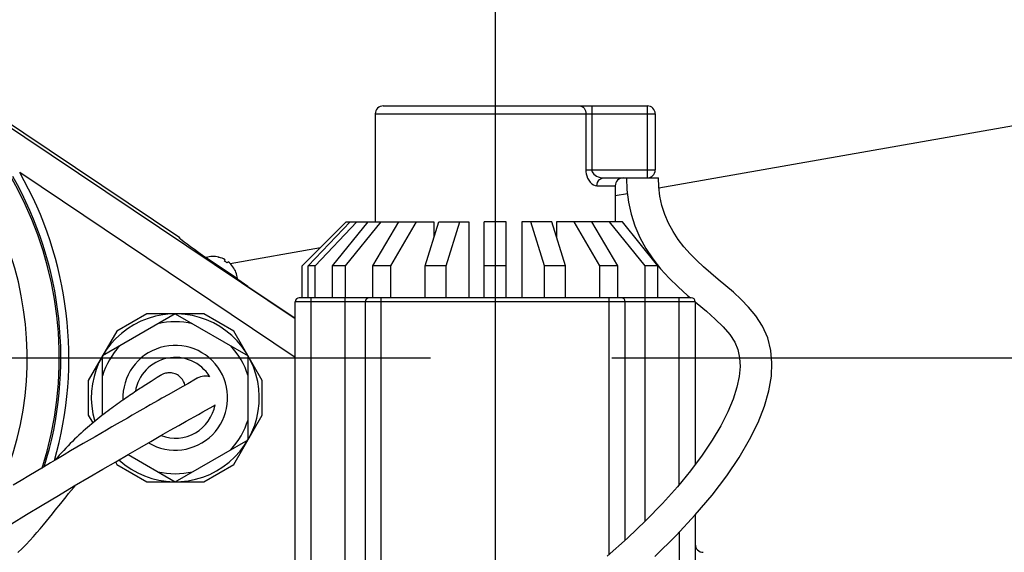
# Model space of a CAD drawing. Header units: millimetres. Extents: x 0 to 1249, y 0 to 420.
# Tile 81 of 104: x 364.6 to 381.01, y 279.63 to 288.52. Entities that reach past the tile are written whole.
import ezdxf

# ---------------------------------------------------------------- set-up
doc = ezdxf.new("R2010")
doc.units = ezdxf.units.MM
doc.header["$LTSCALE"] = 32.67
doc.linetypes.add('CENTER', pattern=[0.6, 0.375, -0.075, 0.075, -0.075])
doc.linetypes.add('PHANTOM', pattern=[0.8, 0.45, -0.05, 0.1, -0.05, 0.1, -0.05])
doc.layers.get('0').update_dxf_attribs({"linetype": 'CONTINUOUS'})
for name, color, linetype in [('1_DESIGN', 7, 'CONTINUOUS'), ('AXIS', 7, 'CONTINUOUS'), ('CRV2', 7, 'CONTINUOUS'), ('DRIV_DIM', 7, 'CONTINUOUS'), ('ROUND', 7, 'CONTINUOUS')]:
    doc.layers.add(name, color=color, linetype=linetype)
doc.styles.get("Standard").update_dxf_attribs({"font": 'txt', "width": 0.8})
doc.dimstyles.new('DIMSTYLE_3', dxfattribs={"dimtxt": 3.8, "dimasz": 1.8, "dimexe": 2, "dimexo": 1.5, "dimgap": 0.95, "dimtad": 1, "dimdec": 3, "dimlfac": 15, "dimdsep": 46, "dimtxsty": 'STANDARD', "dimblk": 'OPEN', "dimblk1": 'OPEN', "dimblk2": 'OPEN', "dimcen": 0.09, "dimadec": 0, "dimazin": 0, "dimtp": 0.001, "dimtm": 0.001, "dimtfac": 1, "dimtdec": 3, "dimtofl": 0, "dimtmove": 0, "dimatfit": 3, "dimldrblk": 'OPEN', "dimfxl": 1, "dimtolj": 1, "dimarcsym": 0})
doc.dimstyles.new('DIMSTYLE_4', dxfattribs={"dimtxt": 3.8, "dimasz": 1.8, "dimexe": 2, "dimexo": 1.5, "dimgap": 0.95, "dimtad": 1, "dimdec": 1, "dimlfac": 15, "dimdsep": 46, "dimtxsty": 'STANDARD', "dimblk": 'OPEN', "dimblk1": 'OPEN', "dimblk2": 'OPEN', "dimcen": 0.09, "dimadec": 0, "dimazin": 0, "dimtp": 0.001, "dimtm": 0.001, "dimtfac": 1, "dimtdec": 1, "dimtofl": 0, "dimtmove": 0, "dimatfit": 3, "dimldrblk": 'OPEN', "dimfxl": 1, "dimtolj": 1, "dimarcsym": 0})

# ---------------------------------------------------------------- blocks, each defined once
blk = doc.blocks.new('_OPEN')
at = {"color": 0, "linetype": 'BYBLOCK'}
for p, q in [((0, 0), (-1, 0.342)), ((-1, -0.342), (0, 0)), ((-1, 0), (0, 0))]:
    blk.add_line(p, q, dxfattribs=at)
blk = doc.blocks.new('*D4')
at = {"layer": 'DRIV_DIM', "color": 2, "linetype": 'CONTINUOUS'}
for p, q in [((374.474, 282.877), (461.162, 282.877)), ((459.162, 282.877), (459.162, 269.544)), ((459.162, 256.21), (459.162, 269.544)), ((437.326, 256.21), (461.162, 256.21))]:
    blk.add_line(p, q, dxfattribs=at)
at = {"layer": 'DRIV_DIM', "color": 2, "linetype": 'CONTINUOUS', "xscale": 1.8, "yscale": 1.8, "zscale": 1.8}
for p, rotation in [((459.162, 282.877), 90), ((459.162, 256.21), 270)]:
    blk.add_blockref('_OPEN', p, dxfattribs=dict(at, rotation=rotation))
blk = doc.blocks.new('*D5')
at = {"layer": 'DRIV_DIM', "color": 2, "linetype": 'CONTINUOUS'}
for p, q in [((372.167, 322.877), (386.406, 322.877)), ((396.585, 322.877), (461.162, 322.877)), ((459.162, 322.877), (459.162, 302.877)), ((459.162, 282.877), (459.162, 302.877)), ((374.474, 282.877), (461.162, 282.877))]:
    blk.add_line(p, q, dxfattribs=at)
at = {"layer": 'DRIV_DIM', "color": 2, "linetype": 'CONTINUOUS', "xscale": 1.8, "yscale": 1.8, "zscale": 1.8}
for p, rotation in [((459.162, 322.877), 90), ((459.162, 282.877), 270)]:
    blk.add_blockref('_OPEN', p, dxfattribs=dict(at, rotation=rotation))
blk = doc.blocks.new('*D11')
at = {"layer": 'DRIV_DIM', "color": 2, "linetype": 'CONTINUOUS'}
for p, q in [((269.033, 284.377), (269.033, 401.981)), ((372.53, 291.525), (372.53, 401.981)), ((269.033, 399.981), (320.782, 399.981)), ((372.53, 399.981), (320.782, 399.981))]:
    blk.add_line(p, q, dxfattribs=at)
at = {"layer": 'DRIV_DIM', "color": 2, "linetype": 'CONTINUOUS', "xscale": 1.8, "yscale": 1.8, "zscale": 1.8, "rotation": 180}
blk.add_blockref('_OPEN', (269.033, 399.981), dxfattribs=at)
at = {"layer": 'DRIV_DIM', "color": 2, "linetype": 'CONTINUOUS', "xscale": 1.8, "yscale": 1.8, "zscale": 1.8}
blk.add_blockref('_OPEN', (372.53, 399.981), dxfattribs=at)

msp = doc.modelspace()

# ---------------------------------------------------------------- linework, layer by layer
at = {"color": 7, "linetype": 'CONTINUOUS'}
for p, q in [((362.633042, 287.997857), (367.271282, 284.885658)), ((370.530423, 286.943781), (370.530423, 285.143781)), ((375.063757, 285.877114), (375.250817, 285.877114)), ((374.530423, 285.743781), (374.530423, 285.143781)), ((369.312033, 284.410448), (370.045366, 285.143781)), ((369.412899, 284.410448), (370.11034, 285.143781)), ((369.526205, 284.410448), (370.223646, 285.143781)), ((369.81893, 284.410448), (370.412209, 285.143781)), ((370.034451, 284.410448), (370.62773, 285.143781)), ((370.045366, 285.143781), (371.508122, 285.143781)), ((370.490381, 284.410448), (370.921423, 285.143781)), ((370.78702, 284.410448), (371.218063, 285.143781)), ((371.361525, 284.410448), (371.588138, 285.143781)), ((371.508122, 285.143781), (371.508122, 284.884844)), ((371.588138, 285.143781), (372.089352, 285.143781)), ((371.710246, 284.410448), (371.936859, 285.143781)), ((372.089352, 285.143781), (372.089352, 283.877114)), ((372.34709, 283.877114), (372.34709, 285.143781)), ((372.713757, 285.143781), (372.34709, 285.143781)), ((372.713757, 283.877114), (372.713757, 285.143781)), ((372.971495, 285.143781), (372.971495, 283.877114)), ((373.472709, 285.143781), (372.971495, 285.143781)), ((373.3506, 284.410448), (373.123988, 285.143781)), ((373.699321, 284.410448), (373.472709, 285.143781)), ((373.552725, 285.143781), (373.552725, 284.884844)), ((374.648638, 285.143781), (373.552725, 285.143781)), ((374.273826, 284.410448), (373.842784, 285.143781)), ((374.570466, 284.410448), (374.139423, 285.143781)), ((375.026396, 284.410448), (374.433116, 285.143781)), ((375.241917, 284.410448), (374.648638, 285.143781)), ((369.312033, 283.877114), (369.312033, 284.410448)), ((369.412899, 283.877114), (369.412899, 284.410448)), ((369.526205, 284.410448), (369.412899, 284.410448)), ((369.526205, 283.877114), (369.526205, 284.410448)), ((369.81893, 283.877114), (369.81893, 284.410448)), ((370.034451, 284.410448), (369.81893, 284.410448)), ((370.034451, 283.877114), (370.034451, 284.410448)), ((370.490381, 283.877114), (370.490381, 284.410448)), ((370.78702, 284.410448), (370.490381, 284.410448)), ((370.78702, 283.877114), (370.78702, 284.410448)), ((371.361525, 283.877114), (371.361525, 284.410448)), ((371.710246, 284.410448), (371.361525, 284.410448)), ((371.710246, 283.877114), (371.710246, 284.410448)), ((372.713757, 284.410448), (372.34709, 284.410448)), ((373.3506, 283.877114), (373.3506, 284.410448)), ((373.699321, 284.410448), (373.3506, 284.410448)), ((373.699321, 283.877114), (373.699321, 284.410448)), ((374.273826, 283.877114), (374.273826, 284.410448)), ((374.570466, 284.410448), (374.273826, 284.410448)), ((374.570466, 283.877114), (374.570466, 284.410448)), ((375.026396, 283.877114), (375.026396, 284.410448)), ((375.241917, 284.410448), (375.026396, 284.410448)), ((375.241917, 283.877114), (375.241917, 284.410448)), ((366.705379, 282.425623), (366.66221, 282.397938)), ((366.796336, 282.483684), (366.705379, 282.425623)), ((366.861254, 282.524854), (366.796336, 282.483684)), ((366.895485, 282.546643), (366.861254, 282.524854)), ((366.952886, 282.583561), (366.895485, 282.546643)), ((367.404123, 282.445317), (367.314015, 282.394443)), ((367.532405, 282.518009), (367.404123, 282.445317)), ((367.561862, 282.534778), (367.532405, 282.518009)), ((367.564683, 282.536328), (367.574957, 282.541879)), ((367.089656, 282.267235), (366.974785, 282.201953)), ((367.314015, 282.394443), (367.089656, 282.267235)), ((367.658695, 281.97657), (367.829009, 282.073104))]:
    msp.add_line(p, q, dxfattribs=at)
for points in [[(374.717487, 285.877114), (374.725405, 285.679335), (374.751254, 285.473114), (374.795571, 285.271435), (374.858307, 285.074988), (374.939615, 284.884646), (375.039318, 284.701255), (375.155703, 284.526345)], [(376.498087, 283.968848), (376.370761, 284.078956), (376.245084, 284.185007), (376.122066, 284.289424), (376.002555, 284.394246), (375.887308, 284.501374), (375.777032, 284.612701), (375.673465, 284.729334), (375.578186, 284.852288), (375.492509, 284.982525), (375.41794, 285.120593), (375.356306, 285.265979), (375.308552, 285.41751), (375.275259, 285.573032), (375.256342, 285.730032), (375.250821, 285.877114)], [(375.155703, 284.526345), (375.286515, 284.360905), (375.429122, 284.204928), (375.580148, 284.057795), (375.736095, 283.918028), (375.784077, 283.877114)], [(375.186908, 279.563907), (375.545029, 279.915129), (375.862939, 280.256447), (376.143331, 280.587753), (376.387348, 280.908042), (376.595971, 281.216609), (376.770065, 281.512969), (376.910401, 281.796955), (377.017365, 282.068031), (377.091429, 282.326203), (377.13266, 282.569278), (377.142295, 282.79303), (377.122727, 283.001319), (377.070562, 283.209048), (376.984605, 283.404987), (376.873912, 283.576291), (376.752156, 283.72263), (376.625805, 283.85152), (376.498087, 283.968848)], [(375.863757, 283.809171), (375.893862, 283.783499), (376.049336, 283.65215), (376.19725, 283.522158), (376.330503, 283.392741), (376.441145, 283.264387), (376.521546, 283.139977), (376.573407, 283.013156), (376.602097, 282.87639), (376.609185, 282.72981), (376.594884, 282.567761), (376.557388, 282.387831), (376.494622, 282.189518), (376.405218, 281.974281), (376.289194, 281.745137), (376.147216, 281.504858), (375.979426, 281.254549), (375.785511, 280.994786), (375.564898, 280.726003), (375.316893, 280.448798), (375.040456, 280.163672), (374.733842, 279.87099), (374.394596, 279.571191)], [(367.323917, 282.503279), (367.316512, 282.51431), (367.301968, 282.53303), (367.286056, 282.550152), (367.268966, 282.565601), (367.250891, 282.579322), (367.23202, 282.591281), (367.21254, 282.601466), (367.192629, 282.609884), (367.172457, 282.616561), (367.152189, 282.621536), (367.131981, 282.624862), (367.111978, 282.626609), (367.092309, 282.626856), (367.073092, 282.625694), (367.054428, 282.623219), (367.036411, 282.619537), (367.019195, 282.614781), (367.003296, 282.609253), (366.989136, 282.603352), (366.977081, 282.59755), (366.968098, 282.59273), (366.962318, 282.589393), (366.958758, 282.587245), (366.9563, 282.585723), (366.954426, 282.584542), (366.952886, 282.583561)], [(367.358786, 282.419727), (367.358681, 282.420345), (367.349383, 282.451638), (367.335995, 282.48222), (367.323917, 282.503279)], [(367.574957, 282.541879), (367.569234, 282.538871), (367.566124, 282.537169), (367.563881, 282.535917), (367.561862, 282.534778)], [(367.769636, 282.560791), (367.768315, 282.561253), (367.735919, 282.568188), (367.703917, 282.571026), (367.672819, 282.570087), (367.643051, 282.565741), (367.615145, 282.558451), (367.590091, 282.549026), (367.575124, 282.541546)], [(366.66221, 282.397938), (366.639437, 282.383226), (366.615963, 282.367975), (366.591851, 282.352216), (366.567144, 282.33597), (366.54187, 282.319246), (366.516069, 282.30206), (366.489763, 282.284422), (366.462961, 282.266335), (366.435654, 282.247795), (366.407817, 282.228773), (366.379453, 282.209257), (366.350614, 282.189263), (366.321328, 282.168802), (366.291621, 282.147879), (366.261513, 282.126498), (366.231019, 282.104655), (366.200157, 282.082346), (366.168942, 282.059563), (366.137385, 282.036297), (366.105494, 282.012539), (366.073273, 281.988275), (366.040723, 281.96349), (366.007842, 281.938167), (365.974637, 281.912293), (365.941124, 281.885866), (365.907317, 281.858878), (365.873228, 281.831318), (365.838875, 281.80317), (365.804272, 281.774418), (365.769438, 281.745043), (365.734388, 281.715026), (365.699138, 281.684346), (365.663692, 281.652965), (365.628047, 281.620839), (365.592211, 281.58793), (365.55619, 281.554193), (365.519969, 281.519556), (365.483627, 281.484035), (365.4472, 281.447652), (365.410711, 281.41043), (365.374185, 281.372397), (365.3376, 281.333536), (365.300905, 281.293797), (365.26404, 281.253128), (365.226953, 281.211482), (365.189604, 281.168824), (365.187845, 281.166783)], [(366.974785, 282.201953), (366.912581, 282.166579), (366.77936, 282.090712)], [(366.558821, 281.964613), (366.480117, 281.919448), (366.398954, 281.872764), (366.229256, 281.774958)], [(366.77936, 282.090712), (366.708527, 282.050269), (366.558821, 281.964613)], [(367.37896, 281.818178), (367.583098, 281.933905), (367.658695, 281.97657)], [(367.829009, 282.073104), (367.854048, 282.08938), (367.858891, 282.093362)], [(364.466738, 280.110504), (364.715051, 280.261928), (364.977921, 280.420724), (365.249577, 280.583241), (365.514317, 280.740258), (365.75987, 280.884867), (365.988362, 281.018593), (366.204625, 281.144475), (366.410577, 281.263779), (366.605519, 281.376261), (366.78869, 281.48155), (366.958712, 281.57896), (367.114307, 281.667679), (367.254291, 281.747375), (367.37896, 281.818178)], [(366.229256, 281.774958), (366.14074, 281.723837), (366.049814, 281.671223), (365.9565, 281.617124), (365.860788, 281.561526), (365.762623, 281.504366), (365.661941, 281.445593), (365.55867, 281.385157), (365.452737, 281.323002), (365.344073, 281.259063), (365.232581, 281.193265), (365.118154, 281.125528), (365.000688, 281.055757), (364.880077, 280.98385), (364.756204, 280.909695), (364.628876, 280.833137), (364.497788, 280.753947)], [(365.196772, 280.334815), (365.288227, 280.449805), (365.332671, 280.505481), (365.376404, 280.559921), (365.419509, 280.613106), (365.462067, 280.665024), (365.504148, 280.715671), (365.535343, 280.75264)], [(364.575166, 279.632391), (364.644553, 279.699137), (364.710515, 279.765787), (364.773374, 279.832121), (364.833437, 279.897953), (364.890987, 279.96313), (364.946284, 280.027526), (364.99957, 280.091042), (365.05107, 280.153596), (365.100983, 280.215115), (365.149494, 280.275537), (365.196772, 280.334815)]]:
    msp.add_lwpolyline(points, dxfattribs=at)
msp.add_arc((367.19709, 282.210448), 1.4, 227.7651324, 196.3542987, dxfattribs=at)
at = {"layer": '1_DESIGN', "color": 7, "linetype": 'CONTINUOUS'}
for p, q in [((367.70869, 284.544452), (367.711763, 284.549032)), ((367.711763, 284.549032), (368.232141, 284.199865)), ((367.919935, 284.554173), (367.920538, 284.555071)), ((368.015153, 284.490283), (368.029168, 284.511169)), ((368.076777, 284.479224), (368.062763, 284.458338)), ((368.158583, 284.395345), (368.157981, 284.394448)), ((368.225158, 284.189458), (368.232141, 284.199865))]:
    msp.add_line(p, q, dxfattribs=at)
for radius, start, end in [(0.406667, 76.7766917, 106.5369711), (0.405655, 60.191231, 76.8305164), (0.38057, 51.8189641, 60.4588323), (0.405655, 35.44728, 52.0865654), (0.406667, 5.7408253, 35.5011047)]:
    msp.add_arc((367.827514, 284.159186), radius, start, end, dxfattribs=at)
at = {"layer": 'AXIS', "color": 7, "linetype": 'CENTER'}
for p, q in [((372.530423, 290.025162), (372.530423, 244.71182)), ((359.19709, 282.877114), (372.973933, 282.877114))]:
    msp.add_line(p, q, dxfattribs=at)
at = {"layer": 'AXIS', "color": 7, "linetype": 'CONTINUOUS'}
for p, q in [((367.19709, 283.610448), (365.984654, 282.910448)), ((366.722133, 283.610448), (366.222133, 283.321772)), ((367.672047, 283.610448), (366.722133, 283.610448)), ((367.19709, 283.610448), (368.409526, 282.910448)), ((368.172047, 283.321772), (367.672047, 283.610448)), ((366.222133, 283.321772), (365.747176, 282.499123)), ((368.647004, 282.499123), (368.172047, 283.321772)), ((365.984654, 281.920099), (365.984654, 282.910448)), ((368.409526, 281.510448), (368.409526, 282.910448)), ((365.747176, 282.499123), (365.747176, 281.921772)), ((368.647004, 281.921772), (368.647004, 282.499123)), ((365.747176, 281.921772), (365.82318, 281.790129)), ((368.172047, 281.099123), (368.647004, 281.921772)), ((367.19709, 280.810448), (368.409526, 281.510448)), ((366.198131, 281.140695), (366.222133, 281.099123)), ((366.411237, 281.26416), (367.19709, 280.810448)), ((366.222133, 281.099123), (366.722133, 280.810448)), ((367.672047, 280.810448), (368.172047, 281.099123)), ((366.722133, 280.810448), (367.672047, 280.810448))]:
    msp.add_line(p, q, dxfattribs=at)
for start, end in [(76.8264489, 103.1735511), (136.8264489, 163.1735511), (16.8264489, 43.1735511), (316.8264489, 343.1735511), (256.8264489, 283.1735511)]:
    msp.add_arc((367.19709, 282.210448), 1.266667, start, end, dxfattribs=at)
at = {"layer": 'CRV2', "color": 4, "linetype": 'PHANTOM'}
for p, q in [((375.258848, 285.709235), (398.5894, 289.823041)), ((374.530423, 285.580795), (374.733274, 285.616563)), ((368.111351, 284.448939), (369.615799, 284.714214))]:
    msp.add_line(p, q, dxfattribs=at)
for centre, radius, start, end in [((359.19709, 282.877114), 90.163702, 10, 260), ((359.19709, 282.877114), 82.163702, 10, 260), ((398.5894, 289.823041), 42.163702, 291.5650512, 161.5650512), ((398.5894, 289.823041), 50.163702, 238.7027071, 10)]:
    msp.add_arc(centre, radius, start, end, dxfattribs=at)
at = {"layer": 'ROUND', "color": 9, "linetype": 'CONTINUOUS'}
for p, q in [((369.19709, 283.525752), (362.601713, 287.951165)), ((374.140116, 287.077114), (374.140116, 286.010448)), ((375.063757, 287.077114), (375.063757, 285.877114)), ((370.530423, 286.943781), (375.19709, 286.943781)), ((374.03951, 286.943781), (374.03951, 286.010448)), ((369.19709, 282.883704), (364.603795, 285.965746)), ((374.03951, 286.010448), (375.19709, 286.010448)), ((374.224854, 285.743781), (374.530423, 285.743781)), ((375.863757, 283.810448), (369.19709, 283.810448)), ((369.463757, 277.820579), (369.463757, 283.877114)), ((370.030423, 277.597408), (370.030423, 283.877114)), ((370.630423, 277.530005), (370.630423, 283.877114)), ((374.430423, 279.602853), (374.430423, 283.877114)), ((375.030423, 280.154095), (375.030423, 283.877114)), ((375.59709, 280.765225), (375.59709, 283.877114)), ((375.59709, 279.971023), (375.59709, 275.272283))]:
    msp.add_line(p, q, dxfattribs=at)
at = {"layer": 'ROUND', "color": 7, "linetype": 'CONTINUOUS'}
for p, q in [((370.663757, 287.077114), (375.063757, 287.077114)), ((375.19709, 286.943781), (375.19709, 286.010448)), ((374.337816, 285.877114), (375.063757, 285.877114)), ((367.265446, 284.876961), (367.271282, 284.885658)), ((368.407566, 284.066464), (368.293739, 284.143053)), ((368.407566, 284.066464), (369.19709, 283.536704)), ((369.19709, 277.916835), (369.19709, 283.810448)), ((375.79709, 283.877114), (369.263757, 283.877114)), ((370.363757, 283.810448), (370.363757, 277.49234)), ((374.69709, 279.838512), (374.69709, 283.810448)), ((375.863757, 283.810448), (375.863757, 281.099602)), ((375.863757, 280.257413), (375.863757, 275.332872))]:
    msp.add_line(p, q, dxfattribs=at)
at = {"layer": 'ROUND', "color": 9, "linetype": 'CONTINUOUS'}
for points in [[(373.938905, 287.077114), (373.958532, 287.074552), (373.977405, 287.066965), (373.994798, 287.054644), (374.010044, 287.038062), (374.022555, 287.017857), (374.031852, 286.994805), (374.037577, 286.969793), (374.03951, 286.943781)], [(374.03951, 286.010448), (374.04105, 285.978752), (374.046081, 285.945227), (374.055463, 285.90959), (374.069852, 285.873079), (374.089204, 285.837858), (374.112669, 285.806274), (374.138787, 285.780293), (374.166696, 285.760667), (374.195815, 285.748129), (374.224854, 285.743781)], [(374.140116, 286.010448), (374.141759, 285.9946), (374.147124, 285.977837), (374.157134, 285.960019), (374.172481, 285.941764), (374.193123, 285.924153), (374.218153, 285.908361), (374.246011, 285.89537), (374.275781, 285.885557), (374.306841, 285.879288), (374.337816, 285.877114)], [(374.224854, 285.743781), (374.227686, 285.77345), (374.23604, 285.801632), (374.249498, 285.826913), (374.267385, 285.848025), (374.288803, 285.86391), (374.312679, 285.873771), (374.337816, 285.877114)]]:
    msp.add_lwpolyline(points, dxfattribs=at)
at = {"layer": 'ROUND', "color": 7, "linetype": 'CONTINUOUS'}
for points in [[(367.765226, 284.504904), (367.674783, 284.56817), (367.59159, 284.626901), (367.516449, 284.68053), (367.450084, 284.72854), (367.393136, 284.770467), (367.346155, 284.805908), (367.309594, 284.83452), (367.283807, 284.856026), (367.269044, 284.870218), (367.265446, 284.876961)], [(368.293739, 284.143053), (368.181203, 284.219199), (368.071042, 284.294168), (367.964314, 284.36724), (367.862047, 284.437711), (367.765226, 284.504904)]]:
    msp.add_lwpolyline(points, dxfattribs=at)
at = {"layer": 'ROUND', "color": 9, "linetype": 'CONTINUOUS'}
for centre, radius, start, end in [((359.19709, 282.877114), 6.065974, 342.3612111, 323.0776686), ((359.19709, 282.877114), 5.530758, 335.6075576, 296.2296853), ((359.19709, 282.877114), 6.093437, 342.6526149, 29.7375797), ((359.19709, 282.877114), 6.226725, 344.0126342, 29.7375797), ((367.19709, 282.210448), 0.873333, 239.3166185, 182.4588821)]:
    msp.add_arc(centre, radius, start, end, dxfattribs=at)
at = {"layer": 'ROUND', "color": 7, "linetype": 'CONTINUOUS'}
for centre, radius, start, end in [((370.663757, 286.943781), 0.133333, 90, 180), ((375.063757, 286.943781), 0.133333, 0, 90), ((374.663757, 285.743781), 0.133333, 90, 180), ((375.063757, 286.010448), 0.133333, 270, 360), ((369.263757, 283.810448), 0.066667, 90, 180), ((370.430423, 283.810448), 0.066667, 90, 180), ((374.630423, 283.810448), 0.066667, 0, 90), ((375.79709, 283.810448), 0.066667, 0, 90), ((367.19709, 282.210448), 0.673333, 31.4556616, 171.1338995), ((367.19709, 282.210448), 0.673333, 249.5810448, 349.9725752), ((375.99709, 279.766769), 0.133333, 180, 270)]:
    msp.add_arc(centre, radius, start, end, dxfattribs=at)

# ---------------------------------------------------------------- dimensions: what is measured, and where the dimension line sits
at = {"layer": 'DRIV_DIM', "color": 2, "linetype": 'CONTINUOUS'}
for base, p1, p2, angle, dimstyle, picture, middle in [((269.033388, 399.980653), (372.530423, 290.025162), (269.033388, 282.877114), 180, 'DIMSTYLE_4', '*D11', (311.661906, 399.980653)), ((459.16183, 322.877114), (372.973933, 282.877114), (370.666623, 322.877114), 90, 'DIMSTYLE_3', '*D5', (459.16183, 298.317114)), ((459.16183, 282.877114), (435.826352, 256.210448), (372.973933, 282.877114), 90, 'DIMSTYLE_3', '*D4', (459.16183, 264.983781))]:
    dim = msp.add_linear_dim(base=base, p1=p1, p2=p2, angle=angle, dimstyle=dimstyle, dxfattribs=at)
    dim.commit()
    dim.dimension.update_dxf_attribs({"geometry": picture, "text_midpoint": middle, "dimtype": 160})

doc.saveas('drawing.dxf')
